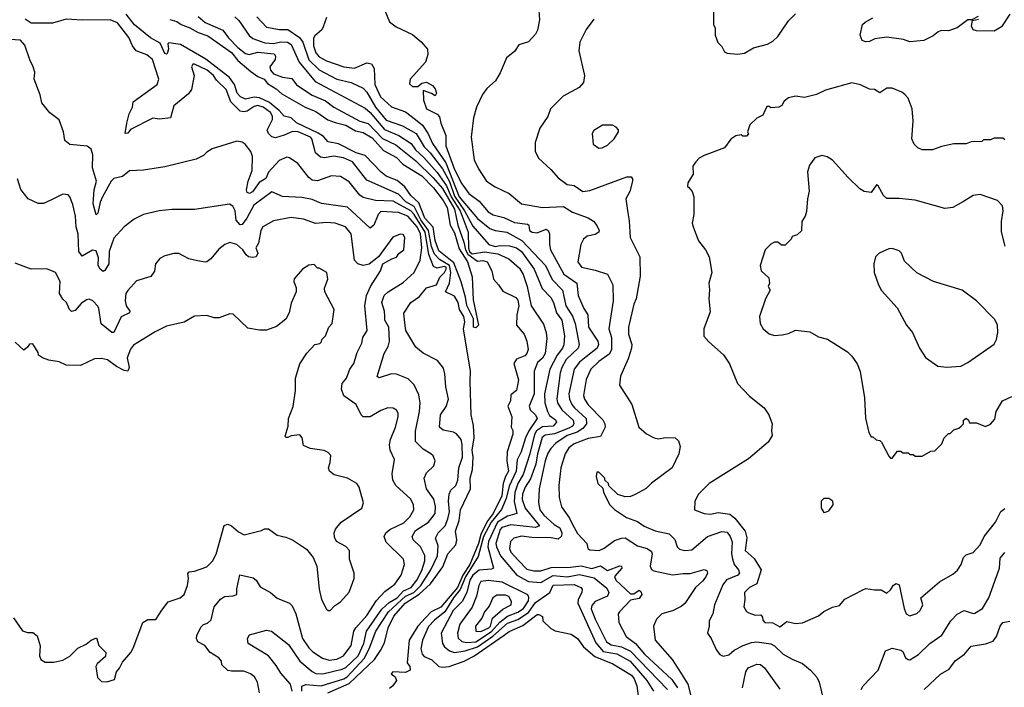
# Model space of a CAD drawing. Extents: x 2210602 to 2357277, y 510288 to 673808.
# Tile 68 of 256: x 2258540 to 2264143, y 578177 to 581973. Entities that reach past the tile are written whole.
import ezdxf

# ---------------------------------------------------------------- set-up
doc = ezdxf.new("R2010")
doc.units = 0

msp = doc.modelspace()

# ---------------------------------------------------------------- linework, layer by layer
at = {"layer": '0CON05XD'}
for points in [[(2260595, 582080), (2260645, 581960), (2260681.7, 581931.7), (2260775, 581888.8), (2260825, 581846.7), (2260860, 581805), (2260863.3, 581775), (2260849.5, 581730.5), (2260762.5, 581635), (2260758.3, 581608.3), (2260775, 581592.5), (2260805, 581592.5), (2260828.3, 581611.7), (2260855, 581617.5), (2260889.3, 581599.3), (2260905, 581580), (2260912.5, 581555), (2260905, 581540), (2260883.6, 581553.6), (2260835, 581570), (2260837.1, 581515), (2260855, 581466.7), (2260915.8, 581435.8), (2260929.7, 581419.7), (2260935.8, 581385), (2260964.3, 581315), (2260964.5, 581255), (2261015, 581120), (2261055, 581040), (2261096.7, 580985), (2261155, 580940), (2261205, 580880.6), (2261235, 580863.3), (2261295, 580847.7), (2261355, 580818.9), (2261430.3, 580810.3), (2261438, 580805), (2261441.4, 580775), (2261455.6, 580764.4), (2261485, 580760.5), (2261535, 580781.1), (2261548.1, 580775), (2261554.5, 580754.5), (2261554.4, 580695), (2261560.5, 580665), (2261636.5, 580525), (2261710, 580475), (2261718.5, 580405), (2261750.5, 580330.5), (2261772.5, 580295), (2261777.5, 580225), (2261829.1, 580145), (2261832.9, 580125), (2261825.5, 580105), (2261763.5, 580056.5), (2261725, 580026.2), (2261694.4, 579985), (2261665.4, 579845), (2261668.9, 579815), (2261681.5, 579785), (2261696.2, 579765), (2261763.3, 579705), (2261766.2, 579675), (2261745, 579648.9), (2261712.3, 579627.7), (2261655, 579607.5), (2261591.5, 579565), (2261561.5, 579535), (2261545, 579507.5), (2261531.1, 579465), (2261496.7, 579305), (2261492.6, 579227.4), (2261500.5, 579185), (2261522.7, 579155), (2261581.9, 579101.9), (2261613.1, 579083.1), (2261625.3, 579055.3), (2261623.3, 579036.7), (2261605, 579018.5), (2261565, 579027.3), (2261455, 579028), (2261395, 579036.2), (2261351.2, 579025), (2261333.6, 579006.4), (2261327.8, 578965), (2261335, 578944.2), (2261377.9, 578897.9), (2261425, 578848.5), (2261465, 578838.5), (2261505, 578838), (2261565, 578857.6), (2261675, 578859.7), (2261735, 578867.3), (2261795, 578852.9), (2261845, 578866.5), (2261885, 578840.8), (2261955, 578867.5), (2261965, 578866.2), (2261966, 578855), (2261924.1, 578805.9), (2261932.9, 578785), (2262015, 578707.5), (2262035, 578707.5), (2262065, 578728.8), (2262075, 578721.2), (2262080.6, 578705), (2262065, 578682.2), (2262015, 578671.2), (2261952.5, 578605), (2261946.4, 578593.6), (2261950, 578545), (2261991.2, 578465), (2262044.8, 578424.8), (2262095, 578365.5), (2262251.3, 578221.3), (2262282.7, 578172.7)], [(2259395, 581974.7), (2259435, 581962.5), (2259459.2, 581945), (2259507.2, 581927.2), (2259555, 581900), (2259610.6, 581880.6), (2259745, 581786.7), (2259781.4, 581741.4), (2259855, 581678.8), (2259895, 581649.4), (2259932, 581635), (2259950.6, 581610.6), (2260000, 581580), (2260031.1, 581551.1), (2260164.7, 581474.7), (2260225, 581450.9), (2260293.9, 581403.9), (2260335, 581387.3), (2260395, 581372.9), (2260451.6, 581341.6), (2260495, 581332.1), (2260545, 581301.2), (2260609.3, 581229.3), (2260685, 581190), (2260720.5, 581150.5), (2260827.8, 581085), (2260895, 581016.6), (2260949.2, 580945), (2260971.6, 580905), (2260989.5, 580805), (2261015, 580760), (2261040.4, 580670.4), (2261088.1, 580595), (2261115, 580510), (2261120.5, 580380.5), (2261150, 580235), (2261135, 580220), (2261122.5, 580225), (2261121.7, 580271.7), (2261085, 580347.5), (2261076.7, 580395), (2261052.7, 580482.7), (2261010.7, 580590.7), (2260925, 580657.5), (2260905, 580716.7), (2260893.1, 580793.1), (2260845, 580843.5), (2260811.9, 580931.9), (2260765, 580972.5), (2260731.5, 581021.5), (2260688.2, 581058.2), (2260625, 581083.8), (2260596.9, 581105), (2260505, 581200), (2260455, 581216.1), (2260355, 581266.4), (2260295, 581277.8), (2260268, 581308), (2260238.1, 581328.1), (2260115, 581386.5), (2260085.3, 581415.3), (2260045, 581423.3), (2260016.9, 581456.9), (2259988.2, 581478.2), (2259961.2, 581501.2), (2259905, 581528.1), (2259875, 581532), (2259825, 581521.2), (2259797.3, 581535), (2259777.1, 581555), (2259761.9, 581605), (2259733.2, 581643.2), (2259598.7, 581748.7), (2259455, 581831.9), (2259388.8, 581841.2), (2259382.5, 581835), (2259387.5, 581805), (2259379.5, 581780.5), (2259375, 581776.7), (2259365, 581781.2), (2259338.7, 581838.7), (2259285, 581869.6), (2259193.3, 581943.3), (2259145.9, 582005)], [(2259555, 581991.2), (2259595, 581956.9), (2259695, 581913.8), (2259728.8, 581868.8), (2259781.2, 581815), (2259825, 581780.4), (2259845, 581775.5), (2259895, 581788), (2259988.1, 581778.1), (2259995.7, 581765), (2259993.8, 581746.2), (2259963.8, 581705), (2259967.1, 581685), (2259984.5, 581665), (2260035, 581645.9), (2260088.6, 581638.6), (2260115, 581602.9), (2260204.2, 581544.2), (2260280.7, 581510.7), (2260327.1, 581475), (2260475, 581395.5), (2260522.1, 581382.1), (2260605, 581296.5), (2260680.9, 581260.9), (2260795, 581170), (2260893, 581073), (2260945, 581012.1), (2261013.9, 580895), (2261033, 580805), (2261068, 580708), (2261076, 580665), (2261089.6, 580639.6), (2261145, 580599.1), (2261175, 580604.4), (2261200.8, 580595), (2261227.1, 580545), (2261236.5, 580496.5), (2261265, 580465.8), (2261288.5, 580428.5), (2261362.3, 580392.3), (2261375, 580377.5), (2261380.8, 580345), (2261369.2, 580295), (2261367.1, 580235), (2261410.8, 580185), (2261425.6, 580145.6), (2261432.7, 580097.3), (2261426.7, 580075), (2261415, 580060.8), (2261367.9, 580042.1), (2261352.2, 580017.8), (2261378, 579925), (2261366.2, 579865), (2261335, 579840), (2261332.5, 579805), (2261317.5, 579775), (2261341.2, 579715), (2261337.5, 579655), (2261346.1, 579636.1), (2261345.9, 579615.9), (2261314.6, 579515.4), (2261311.1, 579465), (2261320.9, 579405), (2261303.9, 579376.1), (2261290.6, 579335), (2261283.4, 579265), (2261234.5, 579165), (2261200.5, 579119.5), (2261163.7, 579046.3), (2261150.6, 578995), (2261100.8, 578875), (2261061.1, 578815), (2261031.5, 578745), (2260937.2, 578632.8), (2260881.9, 578605), (2260848.7, 578571.3), (2260805.2, 578525), (2260755.9, 578445), (2260745.8, 578315.8), (2260760, 578295), (2260761.2, 578275), (2260735, 578260.8), (2260662.5, 578265), (2260653, 578253), (2260676.2, 578236.2), (2260683.3, 578215), (2260662.5, 578185), (2260645, 578170)], [(2259889.2, 581989.2), (2259945, 581930.6), (2260017.9, 581917.9), (2260065, 581917.5), (2260132.3, 581872.3), (2260151.3, 581845), (2260185.3, 581745), (2260245, 581688.5), (2260345, 581633.8), (2260426, 581616), (2260495, 581582.5), (2260515, 581560.6), (2260565, 581474.6), (2260625, 581402.3), (2260719.2, 581369.2), (2260795.6, 581325.6), (2260840.7, 581250.7), (2260875.5, 581215.5), (2260945.1, 581125.1), (2260985, 581051.8), (2261015, 580969.8), (2261071.5, 580885), (2261118.5, 580798.5), (2261210, 580695), (2261245, 580683.3), (2261275, 580689.2), (2261327.6, 580687.6), (2261366.9, 580675), (2261395.3, 580655), (2261467.7, 580555), (2261513.6, 580443.6), (2261562.9, 580392.9), (2261577.9, 580365), (2261594.7, 580305), (2261624.1, 580265), (2261640, 580175), (2261636.7, 580123.3), (2261629.5, 580105), (2261598, 580065), (2261557.3, 579985), (2261527.3, 579845), (2261528.2, 579795), (2261542.7, 579745), (2261555, 579722.5), (2261588.4, 579698.4), (2261595.6, 579685), (2261575, 579662.1), (2261515, 579657.8), (2261480, 579635), (2261469.8, 579615), (2261443.4, 579503.4), (2261405, 579386.9), (2261374, 579336), (2261357.3, 579285), (2261353.8, 579233.8), (2261368, 579165), (2261315, 579148.8), (2261258.1, 579115), (2261207.4, 579005), (2261204.8, 578975), (2261235.4, 578854.6), (2261225, 578847.8), (2261155, 578841.9), (2261119.2, 578815), (2261101.7, 578785), (2261084, 578716), (2261058.7, 578665), (2261006.6, 578613.4), (2260938.5, 578485), (2260946.4, 578426.4), (2260957, 578407), (2260985, 578384.4), (2261015, 578375.4), (2261075, 578383.2), (2261145, 578406), (2261232.9, 578467.1), (2261315, 578541.6), (2261375, 578561.6), (2261435, 578602.2), (2261475, 578658.1), (2261557.2, 578715), (2261575, 578757.8), (2261695, 578761.8), (2261733.3, 578745), (2261740, 578735), (2261738.8, 578715), (2261717.8, 578675), (2261715.5, 578655), (2261819.2, 578429.2), (2261861, 578381), (2261937.2, 578367.2), (2262013.8, 578325), (2262109.1, 578215), (2262147.1, 578155)], [(2261493.3, 582025), (2261498.3, 581971.7), (2261486.4, 581913.6), (2261475, 581890), (2261435, 581847.5), (2261380.5, 581829.5), (2261355, 581792.5), (2261310, 581755), (2261297, 581723), (2261275, 581670), (2261246.7, 581625), (2261198.3, 581581.7), (2261172.9, 581547.1), (2261139.2, 581475), (2261122.9, 581415), (2261108.6, 581305), (2261126.4, 581176.4), (2261151.2, 581125), (2261196.2, 581055), (2261245, 581022), (2261325, 580984), (2261395, 580925.8), (2261515.7, 580905.7), (2261635, 580911.2), (2261685, 580878), (2261775.6, 580845.6), (2261805, 580826.2), (2261825, 580803.3), (2261837.5, 580775), (2261836, 580765), (2261815, 580751.4), (2261768.3, 580741.7), (2261749.2, 580725), (2261733.1, 580695), (2261716.4, 580596.4), (2261736.1, 580566.1), (2261815, 580549.2)], [(2262487.5, 582015), (2262487.5, 581945), (2262497.5, 581925), (2262497.5, 581885), (2262513, 581843), (2262535, 581820), (2262550.7, 581790.7), (2262565, 581782.5), (2262625, 581776.7)], [(2262625, 581776.7), (2262665, 581782.5), (2262715, 581812.5), (2262795, 581833.3), (2262825, 581850), (2262855, 581876.7), (2262914.2, 581965.8), (2262955, 582006.7)], [(2263995, 581990), (2263958.3, 581971.7), (2263935, 581971.2), (2263875, 581927.1), (2263825, 581910), (2263785, 581910.8), (2263765.7, 581904.3), (2263738.7, 581881.3), (2263685, 581854.3), (2263605, 581846.7), (2263569.3, 581859.3), (2263475, 581873.8), (2263405.7, 581864.3), (2263375, 581849.2), (2263355, 581847.5), (2263334, 581855), (2263322, 581885), (2263336.7, 581945), (2263350.5, 581959.5), (2263395, 581982.5)], [(2264175, 582003.3), (2264127.6, 581932.4), (2264085, 581907.5), (2263985, 581910), (2263965.6, 581915.6), (2263957.1, 581935), (2263961.7, 581968.3), (2263996.7, 581975)], [(2260594, 578386), (2260615, 578428.8), (2260636.4, 578515), (2260668.9, 578581.1), (2260733.8, 578655), (2260813.9, 578706.1), (2260877.3, 578765), (2260947.8, 578862.2), (2260975.8, 578935), (2261022.4, 578987.6), (2261027.8, 579015), (2261020.6, 579065), (2261040.5, 579125), (2261049.2, 579185), (2261105.7, 579304.3), (2261102.7, 579365), (2261117.1, 579415), (2261119.6, 579485), (2261114.6, 579525), (2261125.5, 579594.5), (2261122.1, 579665), (2261109.3, 579725), (2261104, 579916), (2261105.4, 579975), (2261064.8, 580214.8), (2261072.1, 580255), (2261067, 580285), (2261043.4, 580325), (2261034.7, 580365), (2261015, 580400), (2260962.9, 580425), (2260985.4, 580474.6), (2260993.3, 580535), (2260986, 580575), (2260928.3, 580608.3), (2260899.7, 580639.7), (2260883.6, 580683.6), (2260866.3, 580775), (2260822.1, 580835), (2260785, 580909.8), (2260736.6, 580936.6), (2260695, 580980.8), (2260515, 581061.1), (2260433.1, 581165), (2260382.4, 581187.6), (2260325, 581197.5), (2260275, 581187.7), (2260250.8, 581190.8), (2260223.6, 581215), (2260203.3, 581295), (2260194.3, 581305), (2260125, 581335.8), (2260092.3, 581337.7), (2260045, 581315.6), (2259995, 581301.4), (2259975, 581306.2), (2259955.4, 581325), (2259948.8, 581345), (2259978.2, 581405), (2259978.9, 581425), (2259967.3, 581445), (2259925, 581475.3), (2259895, 581484.5), (2259875, 581478.9), (2259835, 581452.5), (2259815, 581448.5), (2259795, 581453.3), (2259741.2, 581505), (2259715, 581576.7), (2259659.5, 581629.5), (2259642.9, 581655), (2259605.8, 581685), (2259535, 581720), (2259525, 581720), (2259516.7, 581705), (2259532.2, 581655), (2259518.5, 581575), (2259499.7, 581550.3), (2259417, 581483), (2259397.5, 581415), (2259335, 581406.2), (2259296.7, 581413.3), (2259170.8, 581349.2), (2259155, 581327.5), (2259140, 581325), (2259149.4, 581385), (2259163.4, 581436.6), (2259182, 581475), (2259186, 581505), (2259321.4, 581605), (2259332.2, 581635), (2259295, 581746), (2259263.6, 581773.6), (2259203.3, 581795), (2259181.9, 581825), (2259161.7, 581871.7), (2259096.2, 581955), (2259055, 581972.1), (2258895, 581969.1), (2258805, 581976.2), (2258726.4, 581953.6), (2258605, 581953.3), (2258571.2, 581975)], [(2259765, 581988.5), (2259787.5, 581967.5), (2259845, 581883.3), (2259867.5, 581865), (2259935, 581842), (2259985, 581838), (2260026.6, 581846.6), (2260064, 581844), (2260085, 581831.8), (2260130.3, 581730.3), (2260221.7, 581621.7), (2260505, 581470), (2260535, 581444.6), (2260615, 581347.6), (2260698.1, 581315), (2260768.4, 581268.4), (2260792.5, 581232.5), (2260839.4, 581189.4), (2260915, 581104.7), (2260968.3, 581028.3), (2260996, 580965), (2261046.1, 580885), (2261091.4, 580765), (2261094.5, 580674.5), (2261100.1, 580655), (2261115, 580641.9), (2261185, 580653.5), (2261261.2, 580641.2), (2261322.6, 580612.6), (2261385, 580560), (2261405, 580523.8), (2261427.9, 580455), (2261450, 580345), (2261520.7, 580240.7), (2261536, 580195), (2261539.1, 580159.1), (2261530, 580075), (2261515, 580048.1), (2261486.5, 580023.5), (2261466.9, 579975), (2261467.4, 579845), (2261440, 579775), (2261445, 579753.8), (2261476, 579725), (2261485.5, 579705), (2261436.7, 579635), (2261417.6, 579595), (2261394.2, 579515.8), (2261370, 579470), (2261365.6, 579405), (2261325, 579320), (2261309, 579251), (2261281.7, 579188.3), (2261223.1, 579115), (2261179.3, 579035), (2261149.5, 578920.5), (2261077.2, 578805), (2261047.3, 578732.7), (2261008.1, 578685), (2260959.8, 578605), (2260900.7, 578559.3), (2260867.1, 578522.9), (2260832.5, 578445), (2260823.5, 578395), (2260830.6, 578365), (2260841.2, 578351.2), (2260885, 578333.1), (2260924.7, 578294.7), (2260945, 578290.4), (2260984.6, 578294.6), (2261070, 578325), (2261125, 578353.6), (2261296, 578474), (2261325, 578494.6), (2261402.6, 578527.4), (2261485, 578591.2), (2261495, 578590), (2261515, 578580), (2261517.5, 578555), (2261561.7, 578511.7), (2261587.7, 578497.7), (2261678.3, 578478.3), (2261715, 578453.3), (2261747.7, 578407.7), (2261812.4, 578352.4), (2261915, 578310), (2262020.9, 578245), (2262036.1, 578225), (2262052.2, 578185), (2262075.4, 578015)], [(2260285.5, 581985), (2260267.1, 581932.9), (2260258.6, 581915), (2260218.8, 581881.2), (2260212.1, 581867.9), (2260212.5, 581825), (2260225, 581784.4), (2260245, 581761.5), (2260285, 581739.6), (2260385, 581705.4), (2260445, 581697.3), (2260515, 581727.7), (2260542, 581722), (2260557.3, 581695), (2260560.5, 581605), (2260593.3, 581535), (2260655, 581476.5), (2260735, 581448.5), (2260792.5, 581405), (2260832.5, 581372.5), (2260865, 581323.3), (2260889, 581269), (2260965, 581159.6), (2261041.7, 580965), (2261145, 580841.8), (2261215, 580784.7), (2261245, 580774.2), (2261311.2, 580765), (2261398.1, 580718.1), (2261532.1, 580575), (2261570.9, 580495), (2261628.9, 580435), (2261648.5, 580345), (2261685, 580287.5), (2261701.8, 580245), (2261723.3, 580125), (2261717.1, 580105), (2261650.1, 580039.9), (2261624.1, 579995), (2261614.7, 579965), (2261596.3, 579816.3), (2261601.2, 579795), (2261624.6, 579755), (2261690, 579695), (2261693.9, 579675), (2261685, 579661.6), (2261665, 579649.2), (2261582.9, 579617.1), (2261530.1, 579609.9), (2261513.5, 579596.5), (2261486.8, 579505), (2261477.7, 579445), (2261447.2, 579362.8), (2261416.2, 579315), (2261401.6, 579275), (2261400, 579245), (2261416.6, 579195), (2261497.5, 579095), (2261475, 579085.6), (2261335, 579100.8), (2261284.3, 579085.7), (2261275, 579074.4), (2261250, 578995), (2261252.3, 578975), (2261275.3, 578925), (2261369.6, 578815), (2261435, 578779.1), (2261505, 578771.9), (2261575, 578811.9), (2261655.7, 578804.3), (2261725, 578818.8), (2261809, 578799), (2261881.1, 578741.1), (2261893.3, 578715), (2261885, 578695.6), (2261815, 578665.4), (2261795, 578641.2), (2261792.7, 578622.7), (2261814, 578565), (2261879.2, 578435), (2261905, 578417.4), (2261965, 578406.1), (2262015, 578382.4), (2262227.1, 578165)], [(2261806.7, 581975), (2261763, 581917), (2261727.5, 581845), (2261722.5, 581795), (2261753.3, 581655), (2261747.5, 581615), (2261723.6, 581586.4), (2261632.7, 581537.3), (2261560, 581465), (2261545, 581422.5), (2261500, 581355), (2261473.3, 581275), (2261473.3, 581225), (2261492.5, 581185), (2261561.7, 581121.7), (2261603.2, 581073.2), (2261655, 581036.2), (2261695, 581030.8), (2261745, 580995.5), (2261785, 581002), (2261995, 581078.8), (2262018.8, 581078.8), (2262027, 581067), (2262026.7, 581055), (2262012.5, 580995), (2261990, 580955), (2262000, 580875), (2262008.8, 580828.8), (2262014, 580735), (2262068.6, 580625), (2262071.4, 580515), (2262048.2, 580385), (2262035.5, 580355), (2262004.5, 580225), (2262004.6, 580185), (2262023.1, 580125), (2262021.9, 580105), (2262002.9, 580045), (2261958, 579945), (2261953.8, 579895), (2262024.2, 579784.2), (2262063.3, 579655), (2262107.7, 579617.7), (2262150, 579595), (2262175, 579590), (2262215, 579596.7), (2262270, 579595), (2262288.3, 579578.3), (2262298.8, 579545), (2262290, 579505), (2262253.3, 579425), (2262135, 579336.7), (2262105, 579306.7), (2262043, 579273), (2262015, 579262.5), (2261985, 579260), (2261943, 579273), (2261891.7, 579321.7), (2261890, 579335), (2261870, 579355), (2261870, 579365), (2261835, 579400), (2261825, 579400), (2261820, 579375), (2261830, 579335), (2261858.3, 579308.3), (2261862.5, 579285), (2261897.5, 579215), (2261925, 579187.5), (2261992.3, 579142.3), (2262055, 579120), (2262093.2, 579093.2), (2262155.6, 579065.6), (2262235, 579048.6), (2262267.6, 579017.6), (2262282, 578975), (2262295, 578962), (2262325.8, 578954.2), (2262365, 578957.5), (2262454, 579035), (2262535, 579062.2), (2262565, 579058.8), (2262583.4, 579033.4), (2262594.6, 579004.6), (2262590.9, 578935), (2262596.4, 578906.4), (2262605.7, 578875.7), (2262630, 578845), (2262635.6, 578825), (2262626.5, 578813.5), (2262562.8, 578787.2), (2262541.1, 578758.9), (2262492.9, 578645), (2262484.2, 578595), (2262462.5, 578555), (2262463.8, 578525), (2262453.8, 578485), (2262474, 578454), (2262505, 578387.5), (2262524.1, 578364.1), (2262543.6, 578353.6), (2262575, 578361.2), (2262605, 578388), (2262656.2, 578415), (2262705, 578432.1), (2262735, 578435.5), (2262815, 578424.3), (2262835, 578412.9), (2262885, 578365.8), (2262935, 578335.8), (2262995, 578312), (2263040, 578275), (2263076.2, 578235), (2263090, 578205), (2263114.2, 578104.2)], [(2260144.8, 578154.8), (2260146, 578184), (2260167.4, 578192.6), (2260255, 578184.8), (2260385, 578225.3), (2260403.3, 578236.7), (2260499.4, 578340.6), (2260528.8, 578395), (2260565.7, 578495), (2260638.6, 578605), (2260735, 578694.8), (2260783.7, 578716.3), (2260823.4, 578755), (2260879.2, 578845), (2260918, 578925), (2260921.7, 578981.7), (2260906, 579025), (2260920.6, 579055), (2260960.8, 579095), (2260977.2, 579135), (2260985.3, 579175), (2260980.7, 579235), (2260984.7, 579275.3), (2260992.9, 579297.1), (2261022.2, 579325), (2261032.7, 579355), (2261039.1, 579425), (2261060.5, 579485), (2261057.3, 579557.3), (2261052, 579585), (2261025, 579618.8), (2261008.3, 579628.3), (2260949.3, 579639.3), (2260928, 579655), (2260934.5, 579725.5), (2260967, 579773), (2260979.2, 579815), (2260964.2, 579885), (2260959.5, 579959.5), (2260951.7, 579991.7), (2260917.5, 580035), (2260835.9, 580075.9), (2260795, 580110), (2260736.7, 580205), (2260730.6, 580265), (2260725.9, 580304.1), (2260765, 580364), (2260815, 580398.1), (2260855, 580447.3), (2260910.9, 580465), (2260931.5, 580508.5), (2260957.3, 580535), (2260967.6, 580555), (2260965.9, 580565), (2260955, 580569.8), (2260915, 580560.8), (2260895, 580570), (2260867.3, 580637.3), (2260847.2, 580765), (2260785, 580865.7), (2260765, 580885.9), (2260665, 580941.2), (2260565.4, 580945.4), (2260495, 580961.1), (2260475, 580975.6), (2260415, 581050), (2260365, 581081.4), (2260315, 581085.8), (2260234.3, 581055.7), (2260205, 581060), (2260185, 581075.8), (2260122, 581155), (2260075, 581186.7), (2260059.2, 581190.8), (2260017.1, 581172.9), (2259955.6, 581105), (2259940.1, 581069.9), (2259903.1, 581046.9), (2259865, 580994.5), (2259847.5, 580985), (2259835, 580990), (2259830.4, 581005), (2259839.5, 581055), (2259862.5, 581115), (2259864.2, 581195), (2259855, 581222.5), (2259822.5, 581265), (2259805, 581276.7), (2259775, 581282.5), (2259635, 581237.5), (2259605, 581220), (2259585, 581200), (2259545, 581180), (2259365, 581136.7), (2259243.6, 581116.4), (2259165, 581113.3), (2259125, 581081.2), (2259075, 581069.4), (2259060.6, 581055), (2259010.9, 580965), (2258998.2, 580935), (2258985, 580873.3), (2258975, 580862.5), (2258958.7, 580925), (2258963.5, 581005), (2258977.5, 581055), (2258955, 581130), (2258956, 581205), (2258945.9, 581235.9), (2258923, 581253), (2258825, 581263.3), (2258797.5, 581285), (2258790, 581335), (2258763.6, 581403.6), (2258712.3, 581442.3), (2258665, 581500), (2258656.4, 581546.4), (2258622.5, 581635), (2258626.4, 581673.6), (2258616.7, 581705), (2258596.7, 581745), (2258568.8, 581828.8), (2258545, 581856.7), (2258452, 581862)], [(2264145, 581290), (2264135, 581300), (2264085, 581300), (2264065, 581290), (2264025, 581290), (2264015, 581280), (2263955, 581277.5), (2263925, 581267.5), (2263855, 581267.5), (2263785, 581252.5), (2263735, 581232.5), (2263675, 581232.5), (2263650, 581245), (2263630, 581265), (2263617.5, 581295), (2263623.8, 581395), (2263618.8, 581465), (2263596.1, 581526.1), (2263577.7, 581547.7), (2263560.7, 581560.7), (2263505, 581582.5), (2263475, 581582.5), (2263435, 581557.5), (2263405, 581576.7), (2263375, 581577.5), (2263325, 581602.5), (2263275, 581613.3), (2263125, 581572.5), (2263075, 581548), (2263005, 581531.2), (2262955, 581537.5), (2262915, 581527.5), (2262890.7, 581509.3), (2262877.5, 581485), (2262860, 581475), (2262815, 581472.5), (2262805, 581480), (2262791.7, 581478.3), (2262769.3, 581430.7), (2262735, 581412.5), (2262694.2, 581375.8), (2262682.5, 581335), (2262687, 581323), (2262675, 581310), (2262655, 581310), (2262645, 581317.5), (2262615, 581312.5), (2262587, 581293), (2262550, 581245), (2262435, 581201.2), (2262406.7, 581185), (2262386.7, 581165), (2262370.7, 581139.3), (2262372.5, 581095), (2262342.5, 581045), (2262340, 581025), (2262345, 581020), (2262366.2, 580995), (2262375.9, 580965.9), (2262376.7, 580865), (2262367.5, 580815), (2262372.5, 580795), (2262402.5, 580715), (2262442.5, 580665), (2262463.3, 580625), (2262478.8, 580535), (2262462, 580475), (2262465.9, 580435.9), (2262460.8, 580385), (2262468.3, 580311.7), (2262433.3, 580215), (2262433, 580173), (2262460.7, 580140.7), (2262545, 580067.5), (2262580, 580015), (2262623.9, 579903.9), (2262692.3, 579832.3), (2262775.9, 579765.9), (2262802.5, 579725), (2262822.5, 579675), (2262817.5, 579635), (2262821.7, 579608.3), (2262799.3, 579570.7), (2262687.5, 579475), (2262464.2, 579335.8), (2262403.3, 579275), (2262381.2, 579235), (2262380, 579185), (2262434.4, 579164.4), (2262471.2, 579161.2), (2262515, 579171.4), (2262580.9, 579160.9), (2262609.1, 579139.1), (2262667.9, 579065), (2262677.3, 579027.3), (2262669.1, 578955), (2262718.9, 578908.9), (2262758.5, 578845), (2262735, 578765.6), (2262692, 578745), (2262664, 578715), (2262666.2, 578675), (2262660, 578635), (2262675, 578607.5), (2262689.3, 578599.3), (2262725, 578586.2), (2262758.3, 578588.3), (2262767.5, 578575), (2262768.3, 578558.3), (2262780, 578545), (2262825, 578543.8), (2262865, 578521.2), (2262905, 578550), (2262955, 578540), (2262995, 578543.3), (2263085, 578582.5), (2263115, 578607.5), (2263165, 578632.5), (2263205, 578642.5), (2263235, 578677.5), (2263338.3, 578731.7), (2263355, 578737.5), (2263405, 578730), (2263441.7, 578731.7), (2263475, 578712.5), (2263495, 578730), (2263512.3, 578757.7), (2263527, 578767), (2263545, 578760), (2263573.3, 578625), (2263584.6, 578594.6), (2263605, 578583.8), (2263645, 578596.7), (2263665, 578613.3), (2263680, 578645), (2263667.5, 578685), (2263773.9, 578776.1), (2263850.7, 578819.3), (2263876.4, 578843.6), (2263897.5, 578875), (2263910, 578915), (2263925, 578930), (2263965, 578942.5), (2264005, 578986.2), (2264029.2, 579035), (2264092.5, 579115), (2264123.4, 579176.6), (2264145, 579193.8)], [(2261835, 581242.5), (2261855, 581243.3), (2261885, 581260), (2261923.3, 581295), (2261946.7, 581335), (2261947, 581347), (2261935, 581362.5), (2261913, 581373), (2261857, 581373), (2261807, 581343), (2261797.5, 581325), (2261802.5, 581265), (2261835, 581242.5)], [(2264147.5, 580685), (2264127, 580767), (2264126.7, 580825), (2264136.2, 580885), (2264133.3, 580915), (2264103.9, 580943.9), (2264005, 580978.8), (2263966.1, 580973.9), (2263911.2, 580938.8), (2263850, 580905), (2263805, 580900), (2263635, 580946), (2263545, 580956), (2263475, 580956.2), (2263455, 580973.8), (2263425, 581027.5), (2263415, 581033.3), (2263385, 580990), (2263346.1, 580996.1), (2263321.2, 581011.2), (2263253.8, 581075), (2263165, 581173.3), (2263135, 581193.3), (2263105, 581200), (2263065, 581186.7), (2263033.8, 581145), (2263022.3, 581107.7), (2263033, 580997), (2263022.5, 580955), (2263017, 580883), (2263010, 580855), (2262990, 580825), (2262988.3, 580771.7), (2262965, 580750), (2262935, 580740), (2262930, 580725), (2262895, 580690), (2262875, 580690), (2262855, 580707.5), (2262835, 580707.5), (2262813.6, 580696.4), (2262782.5, 580665), (2262753.3, 580575), (2262760, 580545), (2262802.5, 580505), (2262807.5, 580475), (2262800, 580455), (2262810, 580435), (2262783.3, 580385), (2262750, 580285), (2262753.8, 580245), (2262770, 580215), (2262805, 580186.7), (2262835, 580176.7), (2262879.3, 580180.7), (2262915, 580187.5), (2262955, 580207.5), (2263037, 580197), (2263085, 580170), (2263137, 580157), (2263250, 580085), (2263275, 580060), (2263306.1, 580016.1), (2263323, 579973), (2263347, 579823), (2263353, 579707), (2263372.5, 579625), (2263385, 579600), (2263395, 579600), (2263413, 579583), (2263435, 579580), (2263445, 579570), (2263485, 579490), (2263495, 579480), (2263505, 579480)], [(2260090.7, 578155), (2260081.2, 578195), (2260026.3, 578256.3), (2260000.3, 578300.3), (2259955.3, 578355.3), (2259840, 578425), (2259836.2, 578455), (2259847.5, 578475), (2259945, 578500.8), (2259973.3, 578495), (2260069.4, 578419.4), (2260135, 578325.5), (2260205, 578265.6), (2260225, 578255.6), (2260265, 578253.6), (2260375, 578279.3), (2260395, 578290), (2260466.2, 578355), (2260497.6, 578425), (2260513.4, 578495), (2260599.9, 578620.1), (2260641.6, 578658.4), (2260687.5, 578685), (2260724, 578726), (2260768, 578745), (2260800.7, 578785), (2260828.3, 578841.7), (2260844.5, 578895), (2260846.2, 578926.2), (2260820.6, 578975), (2260778.5, 579015), (2260773.9, 579035), (2260792.5, 579067.5), (2260866.9, 579115), (2260903.3, 579165), (2260905.5, 579205), (2260896.5, 579246.5), (2260854.4, 579305), (2260842, 579365), (2260855, 579396.7), (2260896.2, 579435), (2260903.8, 579465), (2260892.3, 579492.3), (2260880, 579505), (2260835, 579530.8), (2260791.9, 579575), (2260792.9, 579632.9), (2260815.6, 579745), (2260819.4, 579795), (2260810.3, 579840.3), (2260785, 579896), (2260749.7, 579929.7), (2260685, 579957.1), (2260655, 579958.8), (2260585, 579936.7), (2260574, 579944), (2260613.3, 580075), (2260637.5, 580115), (2260644, 580145), (2260641.2, 580225), (2260617.5, 580265), (2260617, 580287), (2260616.7, 580315), (2260601.5, 580365), (2260614.4, 580405), (2260635.8, 580425), (2260721.8, 580478.2), (2260784.6, 580535.4), (2260819.1, 580605), (2260829.1, 580675), (2260821.1, 580755), (2260802.2, 580795), (2260748, 580855), (2260695, 580876.8), (2260595, 580882.3), (2260579.2, 580865), (2260555, 580804), (2260535, 580787.5), (2260405, 580905.8), (2260257, 580927), (2260205, 580949.5), (2260145, 580961.9), (2260035, 580966.7), (2259975, 580994.4), (2259871.8, 580918.2), (2259831.8, 580845), (2259805, 580808), (2259795, 580805.7), (2259772.4, 580832.4), (2259765.6, 580885), (2259752.5, 580912.5), (2259733.9, 580923.9), (2259533.9, 580893.9), (2259405, 580893.3), (2259334.1, 580885.9), (2259244.1, 580865.9), (2259191.2, 580838.8), (2259134.2, 580795.8), (2259075, 580730), (2259048.8, 580655), (2259047.5, 580585), (2259025, 580545.8), (2259015, 580541.1), (2258997.3, 580555), (2258986.8, 580575), (2258988.5, 580618.5), (2258975, 580657.5), (2258955, 580662.5), (2258895, 580628.8), (2258876.7, 580655), (2258872.3, 580752.3), (2258861.4, 580795), (2258858.1, 580855), (2258842.7, 580922.7), (2258825.6, 580965.6), (2258815, 580976.2), (2258785, 580981.2), (2258725, 580950), (2258675, 580926.7), (2258645, 580927.5), (2258587.5, 580955), (2258546.4, 581006.4), (2258527.3, 581067.3)], [(2259903.8, 578145), (2259892.5, 578205), (2259876, 578236), (2259853.6, 578253.6), (2259815, 578268.8), (2259745, 578267.5), (2259725, 578272.5), (2259690, 578305), (2259687.5, 578325), (2259672.5, 578345), (2259624.1, 578374.1), (2259593.3, 578415), (2259554, 578435), (2259546.2, 578455), (2259548.3, 578471.7), (2259570.7, 578519.3), (2259586.4, 578533.6), (2259608.8, 578541.2), (2259628.8, 578561.2), (2259646.7, 578635), (2259681.7, 578678.3), (2259705, 578692.5), (2259755, 578695.8), (2259775.6, 578704.4), (2259776.1, 578736.1), (2259793, 578817), (2259868.3, 578798.3), (2259885.8, 578785.8), (2259908.3, 578748.3), (2259966.7, 578715), (2260005, 578683.8), (2260075, 578655.8), (2260090.7, 578640.7), (2260110.5, 578595), (2260149.4, 578455), (2260185, 578402), (2260208.7, 578378.7), (2260262.4, 578342.4), (2260301.7, 578331.7), (2260345, 578336.2), (2260382.5, 578355), (2260426.7, 578415), (2260442.1, 578495), (2260453.5, 578515), (2260514.6, 578585), (2260569.6, 578670.4), (2260618.4, 578721.6), (2260675, 578762.5), (2260711.4, 578815), (2260730, 578875), (2260724.2, 578905), (2260625, 579002.5), (2260613.3, 579035), (2260623.3, 579055), (2260645.7, 579074.3), (2260725, 579112), (2260760, 579145), (2260782, 579185), (2260780.8, 579215), (2260766.4, 579246.4), (2260680, 579325), (2260662.5, 579355), (2260660.3, 579389.7), (2260672.3, 579472.3), (2260648, 579525), (2260644.2, 579555), (2260649.2, 579585), (2260678, 579655), (2260693.8, 579715), (2260693.3, 579735), (2260685, 579752.5), (2260665, 579763.8), (2260635, 579766.2), (2260595, 579751.2), (2260535, 579713.8), (2260495, 579713.8), (2260483.3, 579725), (2260453.8, 579785), (2260383.9, 579833.9), (2260371.2, 579871.2), (2260375.7, 579904.3), (2260400, 579935), (2260418, 579985), (2260441.9, 580018.1), (2260460.2, 580079.8), (2260486.7, 580133.3), (2260493.1, 580165), (2260518.1, 580205), (2260504.4, 580345), (2260514.1, 580405), (2260536.5, 580455), (2260592.5, 580545), (2260606.4, 580583.6), (2260657, 580613), (2260685, 580623.3), (2260697, 580643), (2260726.2, 580665), (2260732.5, 580735), (2260721.7, 580751.7), (2260705, 580753.3), (2260664.2, 580735.8), (2260582.5, 580625), (2260528.3, 580581.7), (2260495, 580575.8), (2260463.3, 580585), (2260445.7, 580605.7), (2260425.5, 580755), (2260394, 580795), (2260335, 580816.7), (2260285, 580820), (2260223.5, 580813.5), (2260155, 580839.4), (2260085, 580847.1), (2259985, 580828.8), (2259923.8, 580795), (2259911.2, 580775), (2259898.9, 580701.1), (2259883.3, 580675), (2259895.7, 580645), (2259885, 580624.2), (2259865, 580620.5), (2259842, 580625), (2259828.6, 580635), (2259810, 580665), (2259775, 580694), (2259735, 580706.2), (2259707.5, 580695), (2259672.3, 580667.7), (2259627.7, 580612.3), (2259605, 580596.7), (2259595, 580593.3), (2259552.3, 580602.3), (2259502.7, 580612.7), (2259445, 580643.3), (2259417, 580643), (2259365, 580630), (2259337.5, 580615), (2259313.3, 580585), (2259307.3, 580542.7), (2259287, 580513), (2259205, 580488), (2259155, 580433.3), (2259144, 580415), (2259140, 580375), (2259145.7, 580345.7), (2259166.7, 580315), (2259163.9, 580306.1), (2259117.5, 580282.5), (2259075.7, 580195), (2259065, 580194.2), (2259004.3, 580244.3), (2258989.7, 580329.7), (2258984.3, 580344.3), (2258956.7, 580375), (2258935, 580383.3), (2258920.5, 580379.5), (2258890.3, 580359.7), (2258855, 580318.8), (2258834.2, 580314.2), (2258823.8, 580325), (2258806.7, 580365), (2258785, 580383.8), (2258765.8, 580415), (2258770, 580485), (2258743.3, 580535), (2258695, 580556.2), (2258605, 580553.8), (2258515, 580587.5)], [(2263815, 579996.7), (2263895, 580003.3), (2263935, 580023.3), (2264085, 580127.5), (2264098.8, 580155), (2264106.7, 580195), (2264103.3, 580235), (2264088.3, 580268.3), (2263985, 580373.3), (2263902.5, 580435), (2263740, 580485), (2263645, 580532.5), (2263575, 580600), (2263557.5, 580645), (2263545, 580657.5), (2263505, 580672.5), (2263485, 580670), (2263430, 580645), (2263410, 580625), (2263400, 580585), (2263402.5, 580535), (2263427.5, 580465), (2263443.6, 580433.6), (2263532.5, 580335), (2263586.4, 580236.4), (2263620, 580195), (2263660, 580105), (2263695, 580052.5), (2263765, 580003.3), (2263815, 579996.7)], [(2258505, 578572.5), (2258555, 578497.5), (2258585, 578487.5), (2258615, 578487.5), (2258639.3, 578469.3), (2258657, 578413), (2258652.5, 578355), (2258660, 578335), (2258685, 578320), (2258735, 578320), (2258785, 578330), (2258825, 578353.3), (2258870.2, 578399.8), (2258918.9, 578421.1), (2258947.5, 578445), (2258977.5, 578457.5), (2258990, 578415), (2259030, 578375), (2259028.3, 578351.7), (2258980.7, 578309.3), (2258972.5, 578295), (2258983, 578233), (2259005, 578210), (2259035, 578207.5), (2259079.3, 578220.7), (2259090, 578265), (2259107.5, 578285), (2259125, 578320), (2259172.5, 578375), (2259185, 578400), (2259240, 578545), (2259268.3, 578561.7), (2259315, 578562.5), (2259348.8, 578615), (2259385, 578663.3), (2259452.5, 578685), (2259476.2, 578705), (2259494, 578755), (2259501.2, 578795), (2259497, 578823), (2259505, 578832.5), (2259535, 578836.7), (2259605, 578862.5), (2259636.8, 578893.2), (2259657.2, 578932.8), (2259702.9, 579097.1), (2259725, 579104), (2259745.7, 579095.7), (2259785, 579060), (2259817, 579043), (2259915, 579067.5), (2259933, 579077), (2259955, 579077.5), (2260005, 579042.5), (2260055, 579031.2), (2260092.5, 579015), (2260171.7, 578961.7), (2260210, 578915), (2260230, 578865), (2260243.3, 578735), (2260257.5, 578675), (2260285, 578620), (2260295, 578612.5), (2260307, 578613), (2260330.7, 578639.3), (2260365, 578662.5), (2260415, 578717.5), (2260442.5, 578795), (2260442.5, 578825), (2260416.7, 578905), (2260416.7, 578955), (2260395, 578977.5), (2260342.5, 579005), (2260330.7, 579030.7), (2260330, 579055), (2260336.7, 579075), (2260370, 579115), (2260487.5, 579195), (2260496.7, 579225), (2260472.5, 579315), (2260457.5, 579335), (2260405.9, 579365.9), (2260330, 579385), (2260302.5, 579405), (2260297.5, 579425), (2260307.5, 579455), (2260310, 579495), (2260295, 579512.5), (2260273, 579523), (2260193.6, 579533.6), (2260155, 579552.5), (2260147.5, 579595), (2260135, 579612.5), (2260083.9, 579606.1), (2260065, 579597.5), (2260055, 579597.5), (2260050, 579605), (2260068.3, 579661.7), (2260070, 579705), (2260096.1, 579773.9), (2260110, 579865), (2260110, 579935), (2260134, 580015), (2260174.1, 580075.9), (2260220, 580125), (2260248.3, 580131.7), (2260258.3, 580141.7), (2260260, 580155), (2260280, 580175), (2260300, 580225), (2260317.5, 580245), (2260329.2, 580325), (2260276.2, 580425), (2260273.9, 580446.1), (2260293, 580497), (2260287.5, 580535), (2260245, 580560), (2260235, 580560), (2260215, 580580), (2260185, 580577.5), (2260150, 580555), (2260101.7, 580498.3), (2260100, 580485), (2260112.5, 580447.5), (2260112.5, 580425), (2260085, 580360), (2260072.5, 580305), (2260055, 580270), (2260001.7, 580228.3), (2259945, 580207.5), (2259905, 580207.5), (2259838.3, 580218.3), (2259755, 580297.5), (2259735, 580300), (2259675, 580276.7), (2259647, 580277), (2259605, 580290), (2259535, 580286.7), (2259475, 580252.5), (2259375, 580230), (2259311.7, 580198.3), (2259188.3, 580121.7), (2259170.9, 580099.1), (2259150.9, 580049.1), (2259162.5, 579995), (2259155, 579974), (2259135, 579977.1), (2259090.6, 580000.6), (2259039.5, 580039.5), (2259005, 580046.7), (2258965, 580044), (2258885, 580006), (2258805, 580008.8), (2258765, 580028), (2258705, 580036.2), (2258669.3, 580049.3), (2258647.5, 580065), (2258645, 580080), (2258615, 580130), (2258595, 580127.5), (2258585, 580110), (2258563, 580093), (2258515, 580140)], [(2261815, 580549.2), (2261885, 580526.7), (2261915.9, 580465.9), (2261917.5, 580375), (2261892.5, 580215), (2261907.3, 580165), (2261907.7, 580095), (2261895, 580070), (2261835, 580029.6), (2261790, 579985), (2261763.7, 579926.3), (2261747.8, 579835), (2261753.3, 579815), (2261775, 579783.1), (2261857.8, 579697.8), (2261870, 579675), (2261871.9, 579655), (2261845, 579602.9), (2261775, 579590.9), (2261695, 579561.1), (2261665, 579538.5), (2261643.5, 579505), (2261619.4, 579425), (2261607.1, 579325), (2261608.9, 579255), (2261623.6, 579203.6), (2261668.8, 579138.8), (2261684, 579106), (2261715, 579051.2), (2261766.7, 578995), (2261772.5, 578965), (2261785, 578957.5), (2261836.7, 578955), (2261865, 578966.9), (2261925, 579011.2), (2261965, 579025.5), (2261985, 579026.4), (2262055, 578981.9), (2262110, 578965), (2262135, 578948.8), (2262140, 578935), (2262127.5, 578865), (2262135, 578846.7), (2262148.3, 578838.3), (2262255, 578815.5), (2262315, 578824.4), (2262355, 578822.9), (2262435, 578846.2), (2262450.7, 578840.7), (2262453.8, 578825), (2262444.3, 578805), (2262425, 578779.2), (2262386, 578745), (2262325, 578654), (2262305, 578636), (2262255, 578611.2), (2262195, 578593.8), (2262163.3, 578565), (2262146.7, 578525), (2262156.2, 578445), (2262253.3, 578335), (2262305, 578254.2), (2262342.7, 578195), (2262372.9, 578075)], [(2263505, 579480), (2263535, 579520), (2263555, 579520), (2263565, 579510), (2263595, 579510), (2263605, 579500), (2263625, 579500), (2263635, 579490), (2263675, 579490), (2263725, 579520), (2263748.3, 579521.7), (2263788.3, 579561.7), (2263800, 579595), (2263825, 579620), (2263835, 579620), (2263855, 579640), (2263885, 579650), (2263898.3, 579661.7), (2263910, 579675), (2263910, 579695), (2263925, 579707.5), (2263940, 579695), (2263945, 579680), (2263985, 579680), (2264035, 579660), (2264065, 579672.5), (2264088.8, 579701.2), (2264096.7, 579745), (2264133.3, 579805), (2264185, 579830)], [(2263115, 579170), (2263125, 579172.5), (2263145, 579180), (2263170, 579215), (2263167.5, 579235), (2263145, 579250), (2263115, 579250), (2263100, 579235), (2263100, 579195), (2263115, 579170)], [(2263327.5, 578165), (2263340, 578185), (2263425.4, 578274.6), (2263466.1, 578383.9), (2263505, 578400), (2263555, 578387.5), (2263565, 578380), (2263581.2, 578345), (2263595, 578333.8), (2263605, 578333.3), (2263655, 578364), (2263718.8, 578425), (2263786.6, 578473.4), (2263839.2, 578555), (2263875, 578592.5), (2263915, 578612.5), (2263965, 578596.7), (2263975, 578598.8), (2264018.8, 578625), (2264055.7, 578685), (2264115.6, 578854.4), (2264119.5, 578910.5), (2264145, 578943.3)], [(2261085, 578431.6), (2261135, 578434.8), (2261225, 578493.1), (2261272.5, 578547.5), (2261315, 578580.7), (2261375, 578603.6), (2261407.8, 578625), (2261435, 578668), (2261437.7, 578687.7), (2261432.1, 578702.1), (2261285, 578773.6), (2261205, 578784.7), (2261165, 578777.5), (2261152.3, 578755), (2261140, 578695), (2261115, 578632.5), (2261044.7, 578535.3), (2261032.1, 578485), (2261035.4, 578455.4), (2261055, 578437.3), (2261085, 578431.6)], [(2261165, 578494.7), (2261210, 578515), (2261219.2, 578525), (2261231.1, 578568.9), (2261290, 578620), (2261337.1, 578645), (2261337.8, 578665), (2261322.6, 578692.6), (2261305, 578699.6), (2261255, 578700.8), (2261232, 578685), (2261211.3, 578638.7), (2261185.7, 578605), (2261169.4, 578570.6), (2261132.9, 578525), (2261135.6, 578495.6), (2261165, 578494.7)], [(2263686.7, 578163.3), (2263778.9, 578251.1), (2263829.7, 578280.3), (2263862.4, 578327.6), (2263915.5, 578364.5), (2263955, 578411.2), (2264035.5, 578424.5), (2264080.3, 578439.7), (2264098, 578465), (2264120, 578525), (2264133.8, 578545), (2264175, 578552.5)], [(2260294.2, 578145), (2260415, 578198.6), (2260558.5, 578335), (2260594, 578386)], [(2262653, 578173), (2262671.8, 578265), (2262685, 578286.7), (2262735, 578308.9), (2262755, 578305.6), (2262777.6, 578287.6), (2262865, 578166.2)]]:
    msp.add_lwpolyline(points, dxfattribs=at)

doc.saveas('drawing.dxf')
